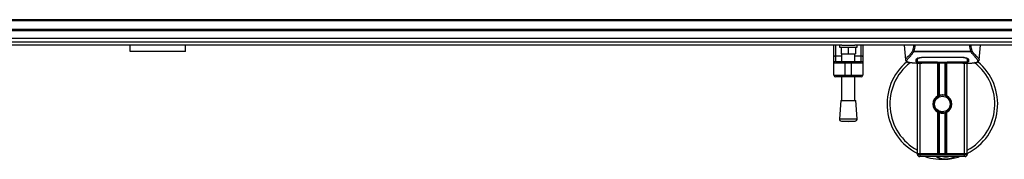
# Model space of a CAD drawing. Header units: millimetres. Extents: x 0 to 420, y 0 to 297.
# Tile 8 of 84: x 130 to 199, y 76 to 86. Entities that reach past the tile are written whole.
import ezdxf

# ---------------------------------------------------------------- set-up
doc = ezdxf.new("R2010")
doc.units = ezdxf.units.MM

msp = doc.modelspace()

# ---------------------------------------------------------------- linework, layer by layer
at = {"color": 7, "linetype": 'Continuous', "lineweight": 25}
for p, q in [((217.27517, 85.9092), (62.72483, 85.9092)), ((217.27517, 85.83192), (62.72483, 85.83192)), ((217.27517, 85.21372), (62.72483, 85.21372)), ((217.27517, 85.13645), (62.72483, 85.13645)), ((217.27517, 84.34349), (62.72483, 84.34349)), ((187.8445, 84.13187), (92.1555, 84.13187)), ((138.1454, 83.68447), (138.1454, 84.13187)), ((142.00915, 83.68447), (142.00915, 84.13187)), ((187.29241, 83.31793), (187.29241, 84.13187)), ((187.40832, 84.13187), (187.40832, 83.38442)), ((187.67878, 84.13187), (187.67878, 83.97732)), ((187.67878, 83.97732), (188.91518, 83.97732)), ((187.79469, 83.97732), (187.79469, 83.51367)), ((187.8445, 84.13187), (188.74946, 84.13187)), ((188.29698, 83.97732), (188.29698, 83.51367)), ((217.27517, 84.13187), (188.74946, 84.13187)), ((188.79927, 83.97732), (188.79927, 83.51367)), ((188.91518, 83.97732), (188.91518, 84.13187)), ((189.18565, 83.38442), (189.18565, 84.13187)), ((189.30156, 84.13187), (189.30156, 83.31793)), ((192.20273, 84.13187), (192.293, 83.10001)), ((197.43774, 83.10001), (197.52802, 84.13187)), ((142.00915, 83.68447), (138.1454, 83.68447)), ((187.29241, 82.87308), (187.29241, 83.31793)), ((187.40832, 83.38442), (187.40832, 82.98899)), ((187.40832, 83.38442), (187.83333, 83.38442)), ((187.79469, 83.51367), (188.29698, 83.51367)), ((187.83333, 83.51367), (187.83333, 82.98899)), ((188.29698, 83.51367), (188.79927, 83.51367)), ((188.76063, 82.98899), (188.76063, 83.51367)), ((188.76063, 83.38442), (189.18565, 83.38442)), ((189.18565, 82.98899), (189.18565, 83.38442)), ((189.30156, 83.31793), (189.30156, 82.87308)), ((192.85794, 83.66385), (192.85064, 83.68357)), ((196.87181, 83.66385), (192.85794, 83.66385)), ((192.8783, 83.70714), (196.85253, 83.70714)), ((193.51306, 83.28825), (196.21769, 83.28825)), ((193.51403, 83.25848), (193.51376, 83.25848)), ((196.22647, 83.25845), (196.22721, 83.2876)), ((196.8803, 83.68386), (196.87181, 83.66385)), ((188.06516, 82.87308), (187.29241, 82.87308)), ((187.29241, 82.02305), (187.29241, 82.87308)), ((187.40832, 82.98899), (188.06516, 82.98899)), ((188.06516, 82.98899), (188.52881, 82.98899)), ((188.06516, 82.98899), (188.06516, 82.87308)), ((188.52881, 82.87308), (188.06516, 82.87308)), ((188.06516, 82.87308), (188.06516, 82.02305)), ((188.52881, 82.98899), (188.52881, 82.87308)), ((188.52881, 82.98899), (189.18565, 82.98899)), ((189.30156, 82.87308), (188.52881, 82.87308)), ((188.52881, 82.02305), (188.52881, 82.87308)), ((189.30156, 82.87308), (189.30156, 82.02305)), ((192.29283, 83.10305), (192.29436, 83.10013)), ((193.07089, 82.87308), (193.4251, 82.87308)), ((193.11251, 83.15717), (193.11287, 83.1021)), ((193.11285, 83.1021), (193.11364, 82.97081)), ((193.11659, 83.13822), (193.11528, 83.19083)), ((193.12668, 76.53652), (193.12668, 82.87308)), ((193.20479, 82.87791), (193.21927, 82.87944)), ((193.31987, 76.53652), (193.31987, 82.87308)), ((193.51306, 82.93461), (193.51306, 82.92847)), ((194.51763, 82.92847), (193.51306, 82.92847)), ((193.70586, 82.89401), (196.02489, 82.89401)), ((193.70591, 82.89406), (196.02483, 82.89406)), ((194.51763, 82.92847), (194.51763, 82.93474)), ((194.51763, 82.91442), (194.51763, 82.92847)), ((195.21311, 82.91442), (194.51763, 82.91442)), ((194.54468, 80.58713), (194.54468, 82.89401)), ((194.55633, 82.93474), (194.55633, 82.92001)), ((194.55633, 82.92001), (194.55633, 82.93474)), ((194.55633, 82.92001), (195.17453, 82.92001)), ((194.62845, 80.62652), (194.62845, 82.89401)), ((194.67281, 80.64188), (194.67281, 82.89401)), ((195.05793, 80.64188), (195.05793, 82.89401)), ((195.1023, 80.62652), (195.1023, 82.89401)), ((195.17454, 82.93474), (195.17453, 82.92001)), ((195.17454, 82.93474), (196.23043, 82.93461)), ((195.18606, 80.58713), (195.18606, 82.89401)), ((195.21311, 82.92847), (195.21311, 82.93474)), ((195.21311, 82.91442), (195.21311, 82.92847)), ((196.21769, 82.92847), (195.21311, 82.92847)), ((196.21769, 82.93461), (196.21769, 82.92847)), ((196.29884, 82.87308), (196.65961, 82.87308)), ((196.41088, 76.53652), (196.41088, 82.87308)), ((196.60406, 76.53652), (196.60406, 82.87308)), ((196.61786, 83.09971), (196.61793, 83.10987)), ((197.43791, 83.10305), (197.43638, 83.10013)), ((187.29241, 82.02305), (188.06516, 82.02305)), ((188.06516, 81.90714), (187.40832, 81.90714)), ((187.83333, 81.90714), (187.83333, 80.25129)), ((188.06516, 82.02305), (188.52881, 82.02305)), ((188.06516, 82.02305), (188.06516, 81.90714)), ((188.52881, 81.90714), (188.06516, 81.90714)), ((188.52881, 82.02305), (189.30156, 82.02305)), ((188.52881, 82.02305), (188.52881, 81.90714)), ((189.18565, 81.90714), (188.52881, 81.90714)), ((188.76063, 80.25129), (188.76063, 81.90714)), ((187.77537, 80.25129), (187.67878, 78.98523)), ((187.77537, 80.25129), (188.81859, 80.25129)), ((188.91518, 78.98523), (188.81859, 80.25129)), ((194.54468, 76.53652), (194.54468, 79.44067)), ((194.62845, 76.53652), (194.62845, 79.40128)), ((194.67281, 76.53652), (194.67281, 79.38592)), ((194.91897, 79.39803), (194.91473, 79.44683)), ((195.05793, 76.53652), (195.05793, 79.38592)), ((195.1023, 76.53652), (195.1023, 79.40128)), ((195.18606, 76.53652), (195.18606, 79.44067)), ((187.67878, 78.98523), (188.91518, 78.98523)), ((187.82113, 78.81937), (188.29698, 78.78306)), ((187.82113, 78.81937), (188.77284, 78.81937)), ((188.29698, 78.78306), (188.77284, 78.81937)), ((193.31987, 76.53652), (193.12668, 76.53652)), ((193.12668, 76.53652), (193.31987, 76.53652)), ((193.12668, 76.49788), (193.12668, 76.53652)), ((193.12668, 76.49788), (193.31987, 76.49788)), ((193.31987, 76.34333), (193.28123, 76.34333)), ((194.54468, 76.53652), (193.31987, 76.53652)), ((196.41088, 76.53652), (193.31987, 76.53652)), ((193.31987, 76.53652), (193.31987, 76.49788)), ((193.31987, 76.49788), (196.41088, 76.49788)), ((193.31987, 76.34333), (193.31987, 76.49788)), ((196.41088, 76.34333), (193.31987, 76.34333)), ((196.41088, 76.53652), (195.18606, 76.53652)), ((196.60406, 76.53652), (196.41088, 76.53652)), ((196.41088, 76.53652), (196.60406, 76.53652)), ((196.41088, 76.49788), (196.41088, 76.53652)), ((196.41088, 76.49788), (196.60406, 76.49788)), ((196.41088, 76.34333), (196.41088, 76.49788)), ((196.44951, 76.34333), (196.41088, 76.34333)), ((196.60406, 76.53652), (196.60406, 76.49788))]:
    msp.add_line(p, q, dxfattribs=at)
at = {"color": 7, "linetype": 'Continuous'}
msp.add_line((65.81584, 84.61177), (214.18416, 84.61177), dxfattribs=at)
at = {"color": 7, "linetype": 'Continuous', "lineweight": 25, "flags": 128}
for points in [[(187.29241, 83.31793), (187.29463, 83.3309), (187.30123, 83.34338), (187.31194, 83.35487), (187.32636, 83.36495), (187.34392, 83.37321), (187.36396, 83.37936), (187.3857, 83.38314), (187.40832, 83.38442)], [(189.18565, 83.38442), (189.20826, 83.38314), (189.23, 83.37936), (189.25004, 83.37321), (189.26761, 83.36495), (189.28202, 83.35487), (189.29274, 83.34338), (189.29933, 83.3309), (189.30156, 83.31793)], [(193.50427, 83.25845), (193.51306, 83.25848), (193.51376, 83.25848)], [(193.5003, 82.93461), (194.01126, 82.93469), (194.55633, 82.93474)]]:
    msp.add_lwpolyline(points, dxfattribs=at)
at = {"color": 7, "linetype": 'Continuous', "lineweight": 25}
msp.add_circle((194.86537, 80.0139), 0.54093, dxfattribs=at)
for centre, radius, start, end in [((187.40832, 82.87308), 0.11591, 90, 180), ((189.18565, 82.87308), 0.11591, 0, 90), ((194.86537, 80.0139), 3.86376, 130.0468393, 243.256316), ((194.86537, 80.0139), 3.66458, 128.0470694, 241.6759118), ((194.86537, 80.0139), 3.86376, 296.743684, 49.9847684), ((194.86537, 80.0139), 3.66458, 298.3240882, 52.1373369), ((187.40832, 82.02305), 0.11591, 180, 270), ((189.18565, 82.02305), 0.11591, 270, 0), ((194.86537, 80.0139), 0.65684, 119.2246584, 240.7753416), ((194.86537, 80.0139), 0.65684, 111.1434055, 119.2246584), ((194.86537, 80.0139), 0.6182, 274.9742412, 94.9742412), ((194.86537, 80.0139), 0.65684, 60.7753416, 68.8565947), ((194.86537, 80.0139), 0.65684, 299.2246584, 60.7753416), ((194.86537, 80.0139), 0.65684, 240.7753416, 248.8565945), ((194.86537, 80.0139), 0.65684, 291.1434053, 299.2246584), ((187.83288, 78.97347), 0.15455, 175.6370857, 265.6370857), ((188.76108, 78.97347), 0.15455, 274.3629143, 4.3629143), ((193.28123, 76.49788), 0.15455, 180, 270), ((194.86537, 80.0139), 3.86376, 251.8051277, 274.9742412), ((195.11329, 77.16549), 1.00458, 234.9260982, 305.0739018), ((195.11329, 77.16549), 0.85003, 255.2877885, 284.7122115), ((194.86537, 80.0139), 3.86376, 274.9742412, 288.1948723), ((196.44951, 76.49788), 0.15455, 270, 0)]:
    msp.add_arc(centre, radius, start, end, dxfattribs=at)
for points, knots in [([(192.79021, 83.70387), (192.80976, 83.77345), (192.84829, 83.91063), (192.87194, 84.05884), (192.88359, 84.13187)], [0, 0, 0, 0, 0.50728505, 1, 1, 1, 1]), ([(192.9524, 84.13187), (192.94425, 84.05809), (192.92804, 83.91154), (192.89481, 83.77496), (192.8783, 83.70714)], [0, 0, 0, 0, 0.50345062, 1, 1, 1, 1]), ([(196.85253, 83.70714), (196.83706, 83.77569), (196.80619, 83.91252), (196.78288, 84.05677), (196.77951, 84.13153), (196.7795, 84.13187)], [0, 0, 0, 0, 0.49992462, 0.99775327, 1, 1, 1, 1]), ([(196.84627, 84.13187), (196.85785, 84.05909), (196.88147, 83.91064), (196.92058, 83.77369), (196.94052, 83.70389)], [0, 0, 0, 0, 0.49025565, 1, 1, 1, 1]), ([(192.79015, 83.70398), (192.76706, 83.67331), (192.69713, 83.58042), (192.58193, 83.45252), (192.46171, 83.33115), (192.36999, 83.24059), (192.30437, 83.16134), (192.29703, 83.12422), (192.29283, 83.10305)], [0, 0, 0, 0, 0.0842305, 0.25507317, 0.42671503, 0.59795609, 0.7705982, 1, 1, 1, 1]), ([(192.5654, 82.90683), (192.5582, 82.90834), (192.54291, 82.91155), (192.52116, 82.91706), (192.50029, 82.92314), (192.46567, 82.93492), (192.42509, 82.95463), (192.39047, 82.9889), (192.38105, 83.03244), (192.39982, 83.08926), (192.45204, 83.16235), (192.53644, 83.25763), (192.65078, 83.38529), (192.7511, 83.5103), (192.82078, 83.60778), (192.84583, 83.64557), (192.85794, 83.66384)], [0, 0, 0, 0, 0.02969414, 0.06305591, 0.09492768, 0.12531521, 0.23205808, 0.32960303, 0.43327649, 0.53202469, 0.63076786, 0.73507022, 0.83793216, 0.94137578, 0.97165063, 1, 1, 1, 1]), ([(192.85052, 83.68358), (192.85004, 83.68363), (192.84182, 83.6845), (192.82623, 83.68764), (192.80586, 83.69498), (192.79539, 83.70092), (192.79021, 83.70387)], [0, 0, 0, 0, 0.0200108, 0.34699568, 0.67667396, 1, 1, 1, 1]), ([(192.85037, 83.68379), (192.85929, 83.69147), (192.86837, 83.69929), (192.87812, 83.70699), (192.8783, 83.70714)], [0, 0, 0, 0, 0.98124308, 1, 1, 1, 1]), ([(193.04168, 83.13186), (193.04767, 83.14664), (193.05964, 83.1762), (193.14706, 83.22417), (193.27427, 83.26494), (193.40601, 83.28591), (193.48695, 83.28768), (193.51306, 83.28825)], [0, 0, 0, 0, 0.2254673, 0.45085364, 0.67736923, 0.89591171, 1, 1, 1, 1]), ([(193.15384, 83.223), (193.14115, 83.21567), (193.11086, 83.19816), (193.10753, 83.18142), (193.10559, 83.17169)], [0, 0, 0, 0, 0.41900897, 1, 1, 1, 1]), ([(193.50427, 83.25845), (193.46091, 83.25679), (193.37419, 83.25348), (193.25858, 83.22962), (193.17117, 83.19753), (193.12388, 83.16502), (193.1187, 83.146), (193.11659, 83.13822)], [0, 0, 0, 0, 0.2128654, 0.42572184, 0.63872248, 0.85234986, 1, 1, 1, 1]), ([(193.50314, 83.30309), (193.50315, 83.30274), (193.50352, 83.28786), (193.5039, 83.27298), (193.50427, 83.25845)], [0, 0, 0, 0, 0.02342788, 1, 1, 1, 1]), ([(196.22647, 83.25845), (196.22354, 83.25846), (195.91431, 83.25937), (195.01016, 83.2583), (194.10894, 83.25841), (193.51403, 83.25848)], [0, 0, 0, 0, 0.00323915, 0.34201142, 1, 1, 1, 1]), ([(196.21769, 83.28825), (196.26785, 83.28617), (196.3681, 83.28202), (196.50315, 83.25181), (196.61099, 83.21136), (196.67723, 83.16856), (196.68546, 83.14304), (196.68906, 83.13186)], [0, 0, 0, 0, 0.1991311, 0.39793157, 0.60588955, 0.82737965, 1, 1, 1, 1]), ([(196.61416, 83.13822), (196.6097, 83.14987), (196.60077, 83.17317), (196.53292, 83.2095), (196.43343, 83.2393), (196.32497, 83.25593), (196.25406, 83.25775), (196.22647, 83.25845)], [0, 0, 0, 0, 0.21773223, 0.43557879, 0.65075483, 0.86407246, 1, 1, 1, 1]), ([(196.62515, 83.17169), (196.62341, 83.18459), (196.6214, 83.19946), (196.59284, 83.21452), (196.58908, 83.2165)], [0, 0, 0, 0, 0.86801111, 1, 1, 1, 1]), ([(196.85252, 83.70714), (196.85271, 83.707), (196.86282, 83.69976), (196.87165, 83.69174), (196.8803, 83.68386)], [0, 0, 0, 0, 0.01890165, 1, 1, 1, 1]), ([(197.15969, 82.90597), (197.17483, 82.90907), (197.20716, 82.91571), (197.26513, 82.93384), (197.32252, 82.96383), (197.35294, 83.01546), (197.33891, 83.07204), (197.3055, 83.12492), (197.2757, 83.16381), (197.23729, 83.20926), (197.1919, 83.26023), (197.1383, 83.3198), (197.07896, 83.38823), (197.01445, 83.46784), (196.94468, 83.55749), (196.89729, 83.62665), (196.87181, 83.66385)], [0, 0, 0, 0, 0.06157012, 0.13151171, 0.27071941, 0.40337504, 0.53510625, 0.58328098, 0.63315897, 0.68442904, 0.73675836, 0.78384784, 0.83893216, 0.89157329, 0.94168727, 1, 1, 1, 1]), ([(196.94052, 83.70389), (196.93534, 83.70094), (196.92488, 83.69499), (196.90451, 83.68765), (196.88894, 83.68451), (196.88074, 83.68364), (196.88028, 83.68359)], [0, 0, 0, 0, 0.32361461, 0.65359013, 0.98086966, 1, 1, 1, 1]), ([(196.94058, 83.704), (196.96368, 83.67332), (197.03361, 83.58042), (197.14881, 83.45252), (197.26903, 83.33115), (197.36075, 83.24059), (197.42637, 83.16134), (197.43372, 83.12422), (197.43791, 83.10305)], [0, 0, 0, 0, 0.08424716, 0.25508672, 0.42672547, 0.59796341, 0.77060237, 1, 1, 1, 1]), ([(192.29304, 83.0996), (192.2949, 83.08817), (192.29811, 83.06841), (192.30695, 83.04757), (192.31548, 83.03221), (192.318, 83.02794), (192.32003, 83.02469), (192.32102, 83.02315), (192.32171, 83.02211), (192.32236, 83.02114), (192.32325, 83.01984), (192.3261, 83.0159), (192.32723, 83.015), (192.32981, 83.01282), (192.33166, 83.01142), (192.33342, 83.01), (192.33416, 83.00939), (192.33478, 83.00886), (192.33525, 83.00846), (192.33573, 83.00805), (192.33643, 83.00743), (192.33761, 83.00637), (192.33911, 83.00497), (192.34274, 83.0015), (192.3479, 82.99631), (192.35594, 82.98846), (192.3671, 82.97856), (192.38312, 82.96655), (192.40598, 82.95283), (192.4436, 82.93577), (192.48676, 82.92091), (192.52381, 82.91384), (192.53661, 82.91139)], [0, 0, 0, 0, 0.10895151, 0.18836403, 0.20015725, 0.20797863, 0.21045693, 0.21142904, 0.21231706, 0.21323322, 0.21428764, 0.21709508, 0.23718398, 0.24934952, 0.25616294, 0.25744907, 0.25846748, 0.25891857, 0.25936812, 0.25985246, 0.2604052, 0.2618126, 0.26492315, 0.26948017, 0.29015729, 0.32576371, 0.37931044, 0.4537257, 0.55180182, 0.67626306, 0.8881219, 1, 1, 1, 1]), ([(193.07089, 82.87315), (193.06335, 82.87313), (193.02026, 82.87301), (192.92855, 82.87388), (192.82919, 82.87742), (192.75549, 82.88239), (192.71828, 82.88552), (192.6833, 82.88901), (192.65299, 82.89256), (192.62316, 82.89658), (192.59672, 82.90083), (192.57659, 82.90439), (192.56664, 82.90656), (192.5654, 82.90683)], [0, 0, 0, 0, 0.04881498, 0.27892257, 0.54515535, 0.62717383, 0.69834333, 0.75858144, 0.82840444, 0.87364995, 0.93389274, 0.99178224, 1, 1, 1, 1]), ([(193.03749, 82.97167), (193.03773, 82.98091), (193.03833, 83.00403), (193.03957, 83.05184), (193.04098, 83.10516), (193.04168, 83.13186)], [0, 0, 0, 0, 0.249392, 0.62414375, 1, 1, 1, 1]), ([(193.51306, 82.92847), (193.45971, 82.92885), (193.35301, 82.92959), (193.21073, 82.9357), (193.10322, 82.94567), (193.04557, 82.95814), (193.03981, 82.96778), (193.03749, 82.97167)], [0, 0, 0, 0, 0.21341182, 0.42681727, 0.64048529, 0.85457431, 1, 1, 1, 1]), ([(193.03782, 83.01055), (193.04158, 83.00471), (193.04789, 82.9949), (193.09707, 82.98814), (193.117, 82.98541)], [0, 0, 0, 0, 0.59475195, 1, 1, 1, 1]), ([(193.10559, 83.17169), (193.10498, 83.13684), (193.10376, 83.06694), (193.10311, 83.02937), (193.10278, 83.01054)], [0, 0, 0, 0, 0.49856918, 1, 1, 1, 1]), ([(193.11205, 83.19965), (193.1122, 83.18708), (193.11255, 83.15608), (193.11271, 83.12718), (193.11281, 83.10999)], [0, 0, 0, 0, 0.40550496, 1, 1, 1, 1]), ([(193.11287, 83.1021), (193.11289, 83.10014), (193.11303, 83.07838), (193.1133, 83.03465), (193.11355, 82.99288), (193.11368, 82.97091)], [0, 0, 0, 0, 0.044804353, 0.497640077, 1, 1, 1, 1]), ([(193.11368, 82.97091), (193.11368, 82.97118), (193.11397, 82.98762), (193.1145, 83.01796), (193.11547, 83.0739), (193.11616, 83.11296), (193.11655, 83.13615), (193.11659, 83.13822)], [0, 0, 0, 0, 0.0075194, 0.45666513, 0.71535566, 0.97452521, 1, 1, 1, 1]), ([(193.11368, 82.97091), (193.11789, 82.96623), (193.12632, 82.95686), (193.19333, 82.94616), (193.29204, 82.93874), (193.40076, 82.93509), (193.47222, 82.93475), (193.5003, 82.93461)], [0, 0, 0, 0, 0.21612272, 0.43228358, 0.64748247, 0.86145988, 1, 1, 1, 1]), ([(193.20479, 82.87791), (193.19906, 82.87829), (193.18091, 82.87952), (193.18087, 82.8815), (193.21367, 82.88328), (193.22209, 82.88374)], [0, 0, 0, 0, 0.25540478, 0.808946, 1, 1, 1, 1]), ([(193.20215, 82.88227), (193.20213, 82.88226), (193.20097, 82.88205), (193.20629, 82.88287), (193.21642, 82.88351), (193.22209, 82.88386)], [0, 0, 0, 0, 0.00626083, 0.44327513, 1, 1, 1, 1]), ([(193.8779, 82.88827), (193.82633, 82.88426), (193.74062, 82.87759), (193.54824, 82.87322), (193.37461, 82.87086), (193.2331, 82.87673), (193.20479, 82.87791)], [0, 0, 0, 0, 0.30143784, 0.50095323, 0.90014009, 1, 1, 1, 1]), ([(193.22209, 82.88374), (193.23472, 82.88459), (193.2666, 82.88673), (193.37695, 82.89029), (193.53058, 82.89341), (193.64748, 82.89384), (193.70591, 82.89406)], [0, 0, 0, 0, 0.17981299, 0.45378319, 0.72700373, 1, 1, 1, 1]), ([(193.8779, 82.88827), (193.88292, 82.88851), (193.89286, 82.88898), (193.90223, 82.89234), (193.90688, 82.89401)], [0, 0, 0, 0, 0.50476564, 1, 1, 1, 1]), ([(195.82387, 82.89401), (195.82851, 82.89234), (195.83789, 82.88898), (195.84783, 82.88851), (195.85285, 82.88827)], [0, 0, 0, 0, 0.49524741, 1, 1, 1, 1]), ([(196.52597, 82.87791), (196.44241, 82.87567), (196.30357, 82.87196), (196.09147, 82.87465), (195.95113, 82.87943), (195.86923, 82.8868), (195.85285, 82.88827)], [0, 0, 0, 0, 0.301521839, 0.501047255, 0.900230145, 1, 1, 1, 1]), ([(196.02483, 82.89406), (196.05099, 82.89402), (196.13543, 82.89387), (196.27375, 82.89213), (196.41488, 82.88854), (196.51091, 82.88441), (196.55603, 82.88057), (196.53599, 82.8788), (196.52597, 82.87791)], [0, 0, 0, 0, 0.08215471, 0.26513997, 0.44867114, 0.63249904, 0.81630092, 1, 1, 1, 1]), ([(196.02483, 82.89399), (196.05882, 82.89393), (196.12994, 82.89379), (196.23386, 82.89255), (196.33166, 82.89065), (196.41272, 82.8883), (196.4628, 82.88646), (196.47778, 82.88558), (196.47917, 82.8855)], [0, 0, 0, 0, 0.18189708, 0.38061319, 0.58093849, 0.78035725, 0.97967552, 1, 1, 1, 1]), ([(196.69326, 82.97167), (196.68815, 82.96597), (196.67794, 82.95456), (196.59603, 82.94188), (196.47517, 82.93324), (196.34126, 82.92906), (196.25281, 82.92864), (196.21769, 82.92847)], [0, 0, 0, 0, 0.21521677, 0.43046232, 0.64509935, 0.85904026, 1, 1, 1, 1]), ([(196.23043, 82.93461), (196.27373, 82.93493), (196.36031, 82.93558), (196.47577, 82.94091), (196.56318, 82.9494), (196.61033, 82.95981), (196.61512, 82.9677), (196.61707, 82.97091)], [0, 0, 0, 0, 0.21287602, 0.42573624, 0.63903454, 0.85331242, 1, 1, 1, 1]), ([(196.47917, 82.8855), (196.49286, 82.88483), (196.51485, 82.88375), (196.52888, 82.88218), (196.52749, 82.88244), (196.52714, 82.88251)], [0, 0, 0, 0, 0.55060159, 0.88501525, 1, 1, 1, 1]), ([(196.49636, 82.88452), (196.49675, 82.8843), (196.50142, 82.88166), (196.51147, 82.87897), (196.52113, 82.87826), (196.52597, 82.87791)], [0, 0, 0, 0, 0.04443315, 0.52221653, 1, 1, 1, 1]), ([(196.61578, 83.20275), (196.61559, 83.19531), (196.61506, 83.1738), (196.61451, 83.15229), (196.61416, 83.13822)], [0, 0, 0, 0, 0.3458763, 1, 1, 1, 1]), ([(196.61416, 83.13822), (196.61419, 83.13615), (196.61485, 83.09776), (196.61571, 83.04959), (196.61653, 83.00191), (196.6169, 82.98083), (196.61706, 82.97118), (196.61707, 82.97091)], [0, 0, 0, 0, 0.02546624, 0.4713629, 0.73178735, 0.99246436, 1, 1, 1, 1]), ([(196.61707, 82.9708), (196.61707, 82.97116), (196.61732, 83.01413), (196.61761, 83.0571), (196.6179, 83.09971)], [0, 0, 0, 0, 0.00827271, 1, 1, 1, 1]), ([(196.61707, 82.97091), (196.61731, 83.01181), (196.61757, 83.05474), (196.61785, 83.09767), (196.61786, 83.09971)], [0, 0, 0, 0, 0.95264015, 1, 1, 1, 1]), ([(196.61794, 83.10987), (196.61805, 83.12696), (196.61822, 83.15634), (196.61857, 83.18768), (196.61872, 83.2008)], [0, 0, 0, 0, 0.58164119, 1, 1, 1, 1]), ([(196.64011, 82.98975), (196.65613, 82.99271), (196.68841, 82.99869), (196.69141, 83.00658), (196.69292, 83.01055)], [0, 0, 0, 0, 0.49631334, 1, 1, 1, 1]), ([(196.65961, 82.87315), (196.66367, 82.87313), (196.67872, 82.87303), (196.70794, 82.87319), (196.74369, 82.87344), (196.77919, 82.87394), (196.81441, 82.87469), (196.85137, 82.87578), (196.8915, 82.87738), (196.94034, 82.87993), (196.99225, 82.88363), (197.04599, 82.88872), (197.09766, 82.89507), (197.13587, 82.90058), (197.1559, 82.90511), (197.15969, 82.90597)], [0, 0, 0, 0, 0.027626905, 0.102396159, 0.179456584, 0.249941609, 0.317024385, 0.389654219, 0.467822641, 0.551486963, 0.671824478, 0.767373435, 0.863986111, 0.974274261, 1, 1, 1, 1]), ([(196.68906, 83.13186), (196.68997, 83.09734), (196.69134, 83.04547), (196.69253, 82.9995), (196.69302, 82.98095), (196.69326, 82.97167)], [0, 0, 0, 0, 0.49858361, 0.74918971, 1, 1, 1, 1]), ([(197.18569, 82.90965), (197.20138, 82.91262), (197.24137, 82.92018), (197.28714, 82.93574), (197.32473, 82.95282), (197.34761, 82.96653), (197.36362, 82.97854), (197.3748, 82.98846), (197.38282, 82.99629), (197.38813, 83.00161), (197.39177, 83.0051), (197.3934, 83.00661), (197.39431, 83.00742), (197.39501, 83.00804), (197.39549, 83.00845), (197.39596, 83.00885), (197.39658, 83.00938), (197.39732, 83.00999), (197.39853, 83.01097), (197.39978, 83.01195), (197.40137, 83.01317), (197.40359, 83.01507), (197.40464, 83.0159), (197.4075, 83.01984), (197.40839, 83.02114), (197.40904, 83.02211), (197.40972, 83.02315), (197.41071, 83.02469), (197.41274, 83.02794), (197.41527, 83.03221), (197.4238, 83.04757), (197.43264, 83.06841), (197.43585, 83.08817), (197.4377, 83.0996)], [0, 0, 0, 0, 0.13346194, 0.34016958, 0.46160951, 0.55730778, 0.62992241, 0.68217732, 0.71692903, 0.7371149, 0.74272174, 0.74460414, 0.7459796, 0.74651976, 0.74699289, 0.74743167, 0.74787155, 0.74886374, 0.75011647, 0.75397334, 0.75908593, 0.76862625, 0.78821087, 0.79094759, 0.79197558, 0.79286909, 0.79373558, 0.79468443, 0.7971036, 0.8047367, 0.8162438, 0.89371675, 1, 1, 1, 1]), ([(194.81177, 80.62977), (194.74432, 80.61556), (194.60941, 80.58713), (194.43948, 80.46257), (194.31836, 80.29346), (194.2616, 80.09374), (194.27536, 79.88895), (194.35531, 79.70195), (194.49209, 79.55328), (194.66905, 79.46106), (194.81706, 79.43855), (194.8981, 79.44542), (194.91473, 79.44683)], [0, 0, 0, 0, 0.11029899, 0.22059797, 0.33089694, 0.4412694, 0.54893858, 0.65628707, 0.76369695, 0.86864917, 0.97304725, 1, 1, 1, 1]), ([(194.62845, 80.62652), (194.63004, 80.62713), (194.63486, 80.62898), (194.64497, 80.63271), (194.65844, 80.63735), (194.66793, 80.64038), (194.67246, 80.64177), (194.67281, 80.64188)], [0, 0, 0, 0, 0.132791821, 0.403289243, 0.687945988, 0.976242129, 1, 1, 1, 1]), ([(194.67281, 80.64188), (194.69105, 80.64698), (194.75303, 80.66431), (194.86665, 80.67547), (194.98073, 80.66327), (195.03797, 80.64741), (195.05793, 80.64188)], [0, 0, 0, 0, 0.15316231, 0.52061175, 0.83276392, 1, 1, 1, 1]), ([(195.05793, 80.64188), (195.06025, 80.64116), (195.06664, 80.63918), (195.07818, 80.63536), (195.09152, 80.63063), (195.0987, 80.62789), (195.1023, 80.62652)], [0, 0, 0, 0, 0.155572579, 0.42978375, 0.714523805, 1, 1, 1, 1]), ([(194.91897, 79.39803), (194.84077, 79.39983), (194.68217, 79.40349), (194.47009, 79.52011), (194.31495, 79.70101), (194.23697, 79.92899), (194.25322, 80.16512), (194.32834, 80.35263), (194.41587, 80.42674), (194.44489, 80.45131)], [0, 0, 0, 0, 0.1532567, 0.3107756, 0.4622177, 0.61755972, 0.7743655, 0.92518437, 1, 1, 1, 1]), ([(194.67281, 79.38592), (194.67182, 79.38623), (194.66687, 79.38775), (194.65695, 79.39095), (194.64359, 79.39558), (194.63402, 79.39913), (194.62953, 79.40086), (194.62845, 79.40128)], [0, 0, 0, 0, 0.067688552, 0.33799524, 0.61961326, 0.907963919, 1, 1, 1, 1]), ([(195.05793, 79.38592), (195.01898, 79.37608), (194.93976, 79.35608), (194.80817, 79.35554), (194.71998, 79.37189), (194.67853, 79.38422), (194.67281, 79.38592)], [0, 0, 0, 0, 0.31763159, 0.64587204, 0.9510876, 1, 1, 1, 1]), ([(195.1023, 79.40128), (195.10163, 79.40102), (195.09787, 79.39957), (195.08945, 79.39642), (195.07634, 79.39181), (195.06537, 79.38822), (195.05952, 79.38641), (195.05793, 79.38592)], [0, 0, 0, 0, 0.05704611, 0.3223495, 0.60367528, 0.89214027, 1, 1, 1, 1]), ([(195.09431, 76.16436), (195.05296, 76.16328), (194.89941, 76.15928), (194.6931, 76.2105), (194.5086, 76.28344), (194.43659, 76.32826), (194.41238, 76.34333)], [0, 0, 0, 0, 0.17640166, 0.65503379, 0.8840221, 1, 1, 1, 1]), ([(195.76124, 76.34333), (195.75495, 76.33919), (195.65229, 76.27155), (195.46312, 76.20572), (195.27738, 76.17143), (195.20105, 76.16475), (195.20039, 76.16469)], [0, 0, 0, 0, 0.03729849, 0.60902041, 0.99664446, 1, 1, 1, 1]), ([(195.20039, 76.16469), (195.19974, 76.16464), (195.18208, 76.16308), (195.1643, 76.16378), (195.14718, 76.16444)], [0, 0, 0, 0, 0.03710938, 1, 1, 1, 1])]:
    msp.add_open_spline(points, degree=3, knots=knots, dxfattribs=at)

doc.saveas('drawing.dxf')
